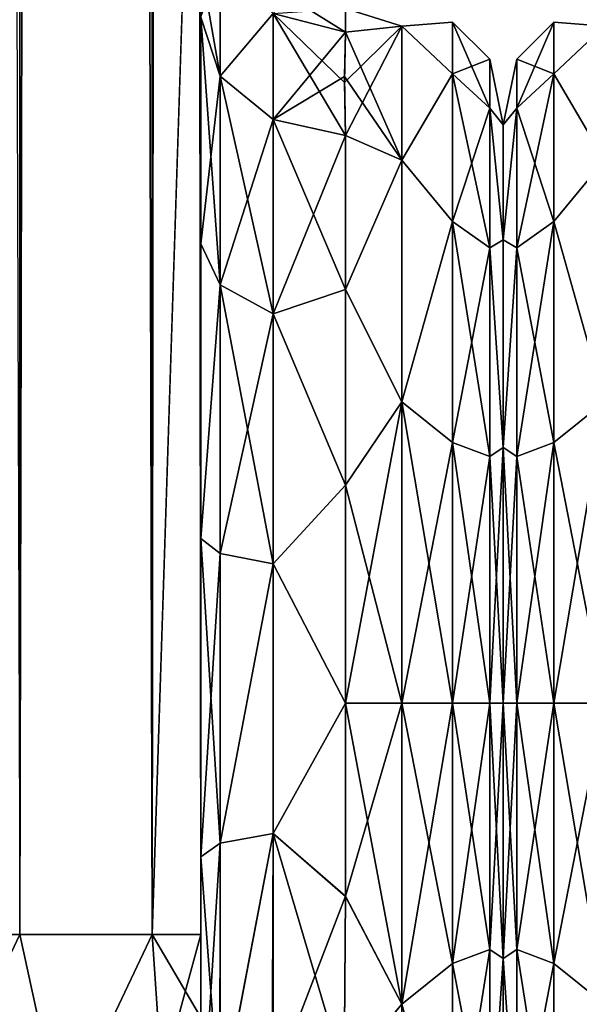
# Model space of a CAD drawing. Extents: x -23 to 470, y -2000 to 0.
# Tile 56 of 246: x 259 to 279, y -1982 to -1948. Entities that reach past the tile are written whole.
import ezdxf

# ---------------------------------------------------------------- set-up
doc = ezdxf.new("R2010")
doc.units = 0
doc.header["$LTSCALE"] = 68.916985
for name, color, linetype in [('297', 7, 'CONTINUOUS'), ('299', 7, 'CONTINUOUS'), ('300', 7, 'CONTINUOUS'), ('301', 7, 'CONTINUOUS'), ('307', 7, 'CONTINUOUS'), ('311', 7, 'CONTINUOUS'), ('330', 7, 'CONTINUOUS'), ('332', 7, 'CONTINUOUS'), ('339', 7, 'CONTINUOUS'), ('340', 7, 'CONTINUOUS'), ('341', 7, 'CONTINUOUS'), ('342', 7, 'CONTINUOUS'), ('343', 7, 'CONTINUOUS'), ('354', 7, 'CONTINUOUS'), ('360', 7, 'CONTINUOUS'), ('374', 7, 'CONTINUOUS'), ('416', 7, 'CONTINUOUS'), ('417', 7, 'CONTINUOUS')]:
    doc.layers.add(name, color=color, linetype=linetype)

msp = doc.modelspace()

# ---------------------------------------------------------------- linework, layer by layer
at = {"layer": '297', "linetype": 'CONTINUOUS'}
for points in [[(265.55, -1982.865, 81.431), (265.55, -1983.734, 81), (265.55, -1928.15, 82), (265.55, -1982.865, 81.431)], [(265.55, -1928.15, 82), (265.55, -1983.734, 81), (265.55, -1936.979, 79.993), (265.55, -1928.15, 82)], [(265.55, -1980, 82), (265.55, -1982.865, 81.431), (265.55, -1928.15, 82), (265.55, -1980, 82)], [(265.55, -1928.15, -82), (265.55, -1936.98, -79.992), (265.55, -1980, -82), (265.55, -1928.15, -82)], [(265.55, -1936.812, 39.073), (265.55, -1936.98, 43.008), (265.55, -1977.313, 28.505), (265.55, -1936.812, 39.073)], [(265.55, -1943.908, 33.613), (265.55, -1936.812, 39.073), (265.55, -1977.313, 28.505), (265.55, -1943.908, 33.613)], [(265.55, -1936.812, -39.073), (265.55, -1943.908, -33.613), (265.55, -1987.5, -74.5), (265.55, -1936.812, -39.073)], [(265.55, -1936.979, -43.007), (265.55, -1936.812, -39.073), (265.55, -1987.5, -74.5), (265.55, -1936.979, -43.007)], [(265.55, -1986.933, 77.36), (265.55, -1987.5, 74.5), (265.55, -1936.979, 79.993), (265.55, -1986.933, 77.36)], [(265.55, -1936.979, 79.993), (265.55, -1987.5, 74.5), (265.55, -1944.159, 74.304), (265.55, -1936.979, 79.993)], [(265.55, -1986.5, 78.234), (265.55, -1986.933, 77.36), (265.55, -1936.979, 79.993), (265.55, -1986.5, 78.234)], [(265.55, -1985.305, 79.801), (265.55, -1986.5, 78.234), (265.55, -1936.979, 79.993), (265.55, -1985.305, 79.801)], [(265.55, -1983.734, 81), (265.55, -1985.305, 79.801), (265.55, -1936.979, 79.993), (265.55, -1983.734, 81)], [(265.55, -1944.159, -48.696), (265.55, -1936.979, -43.007), (265.55, -1987.5, -74.5), (265.55, -1944.159, -48.696)], [(265.55, -1936.98, 43.008), (265.55, -1944.16, 48.698), (265.55, -1977.313, 28.505), (265.55, -1936.98, 43.008)], [(265.55, -1936.98, -79.992), (265.55, -1944.16, -74.302), (265.55, -1985.305, -79.801), (265.55, -1936.98, -79.992)], [(265.55, -1980, -82), (265.55, -1936.98, -79.992), (265.55, -1982.865, -81.431), (265.55, -1980, -82)], [(265.55, -1982.865, -81.431), (265.55, -1936.98, -79.992), (265.55, -1983.734, -81), (265.55, -1982.865, -81.431)], [(265.55, -1983.734, -81), (265.55, -1936.98, -79.992), (265.55, -1985.305, -79.801), (265.55, -1983.734, -81)], [(265.55, -1947.989, 25.648), (265.55, -1943.908, 33.613), (265.55, -1966.313, 28.431), (265.55, -1947.989, 25.648)], [(265.55, -1966.313, 28.431), (265.55, -1943.908, 33.613), (265.55, -1977.313, 28.505), (265.55, -1966.313, 28.431)], [(265.55, -1943.908, -33.613), (265.55, -1947.99, -25.647), (265.55, -1966.313, -28.431), (265.55, -1943.908, -33.613)], [(265.55, -1987.5, -74.5), (265.55, -1943.908, -33.613), (265.55, -1977.313, -28.505), (265.55, -1987.5, -74.5)], [(265.55, -1977.313, -28.505), (265.55, -1943.908, -33.613), (265.55, -1966.313, -28.431), (265.55, -1977.313, -28.505)], [(265.55, -1987.5, 74.5), (265.55, -1987.5, 24.51), (265.55, -1944.159, 74.304), (265.55, -1987.5, 74.5)], [(265.55, -1944.159, 74.304), (265.55, -1987.5, 24.51), (265.55, -1948.128, 66.083), (265.55, -1944.159, 74.304)], [(265.55, -1948.128, -56.917), (265.55, -1944.159, -48.696), (265.55, -1987.5, -74.5), (265.55, -1948.128, -56.917)], [(265.55, -1948.129, 56.92), (265.55, -1987.5, 24.51), (265.55, -1944.16, 48.698), (265.55, -1948.129, 56.92)], [(265.55, -1944.16, 48.698), (265.55, -1987.5, 24.51), (265.55, -1977.313, 28.505), (265.55, -1944.16, 48.698)], [(265.55, -1944.16, -74.302), (265.55, -1948.129, -66.08), (265.55, -1987.5, -74.5), (265.55, -1944.16, -74.302)], [(265.55, -1985.305, -79.801), (265.55, -1944.16, -74.302), (265.55, -1986.5, -78.234), (265.55, -1985.305, -79.801)], [(265.55, -1986.5, -78.234), (265.55, -1944.16, -74.302), (265.55, -1986.933, -77.36), (265.55, -1986.5, -78.234)], [(265.55, -1986.933, -77.36), (265.55, -1944.16, -74.302), (265.55, -1987.5, -74.5), (265.55, -1986.933, -77.36)], [(265.55, -1948.296, 16.707), (265.55, -1947.989, 25.648), (265.55, -1956.131, 24.267), (265.55, -1948.296, 16.707)], [(265.55, -1956.131, 24.267), (265.55, -1947.989, 25.648), (265.55, -1966.313, 28.431), (265.55, -1956.131, 24.267)], [(265.55, -1947.99, -25.647), (265.55, -1948.296, -16.707), (265.55, -1956.132, -24.267), (265.55, -1947.99, -25.647)], [(265.55, -1966.313, -28.431), (265.55, -1947.99, -25.647), (265.55, -1956.132, -24.267), (265.55, -1966.313, -28.431)], [(265.55, -1948.128, 66.083), (265.55, -1987.5, 24.51), (265.55, -1948.129, 56.92), (265.55, -1948.128, 66.083)], [(265.55, -1948.129, -66.08), (265.55, -1948.128, -56.917), (265.55, -1987.5, -74.5), (265.55, -1948.129, -66.08)], [(265.55, -1987.5, -24.51), (265.55, -1987.5, -74.5), (265.55, -1977.313, -28.505), (265.55, -1987.5, -24.51)]]:
    msp.add_3dface(points, dxfattribs=at)
at = {"layer": '299', "linetype": 'CONTINUOUS'}
for points in [[(276, -1952.022, 4.582), (276, -1955.991, 12.803), (276, -1991.978, 4.581), (276, -1952.022, 4.582)], [(276, -1952.022, -4.581), (276, -1952.022, 4.582), (276, -1991.978, 4.581), (276, -1952.022, -4.581)], [(276, -1955.991, -12.803), (276, -1952.022, -4.581), (276, -1988.009, -12.803), (276, -1955.991, -12.803)], [(276, -1988.009, -12.803), (276, -1952.022, -4.581), (276, -1991.978, -4.582), (276, -1988.009, -12.803)], [(276, -1991.978, -4.582), (276, -1952.022, -4.581), (276, -1991.978, 4.581), (276, -1991.978, -4.582)], [(276, -1955.991, 12.803), (276, -1963.173, 18.494), (276, -1988.009, 12.803), (276, -1955.991, 12.803)], [(276, -1991.978, 4.581), (276, -1955.991, 12.803), (276, -1988.009, 12.803), (276, -1991.978, 4.581)], [(276, -1963.174, -18.494), (276, -1955.991, -12.803), (276, -1980.827, -18.494), (276, -1963.174, -18.494)], [(276, -1980.827, -18.494), (276, -1955.991, -12.803), (276, -1988.009, -12.803), (276, -1980.827, -18.494)], [(276, -1963.173, 18.494), (276, -1972, 20.5), (276, -1980.826, 18.494), (276, -1963.173, 18.494)], [(276, -1988.009, 12.803), (276, -1963.173, 18.494), (276, -1980.826, 18.494), (276, -1988.009, 12.803)], [(276, -1972, -20.5), (276, -1963.174, -18.494), (276, -1980.827, -18.494), (276, -1972, -20.5)]]:
    msp.add_3dface(points, dxfattribs=at)
at = {"layer": '300', "linetype": 'CONTINUOUS'}
for points in [[(270.553, -1978.68, 23.052), (272.5, -1972, 24), (270.55, -1972, 24), (270.553, -1978.68, 23.052)], [(272.5, -1972, -24), (272.5, -1982.413, -21.623), (270.55, -1972, -24), (272.5, -1972, -24)], [(270.55, -1972, -24), (272.5, -1982.413, -21.623), (270.553, -1978.685, -23.05), (270.55, -1972, -24)], [(272.5, -1982.413, 21.623), (272.5, -1972, 24), (270.553, -1978.68, 23.052), (272.5, -1982.413, 21.623)], [(270.5, -1984.793, 20.306), (272.5, -1982.413, 21.623), (270.553, -1978.68, 23.052), (270.5, -1984.793, 20.306)], [(270.553, -1978.685, -23.05), (272.5, -1982.413, -21.623), (270.5, -1984.814, -20.293), (270.553, -1978.685, -23.05)], [(272.5, -1982.413, -21.623), (272.5, -1990.764, -14.964), (270.5, -1984.814, -20.293), (272.5, -1982.413, -21.623)]]:
    msp.add_3dface(points, dxfattribs=at)
at = {"layer": '301', "linetype": 'CONTINUOUS'}
for points in [[(272.5, -1948.602, 5.341), (272.5, -1948.602, -5.341), (270.55, -1948, 0), (272.5, -1948.602, 5.341)], [(270.55, -1948, 0), (272.5, -1948.602, -5.341), (270.55, -1948.811, -6.186), (270.55, -1948, 0)], [(270.55, -1948.811, 6.186), (272.5, -1948.602, 5.341), (270.55, -1948, 0), (270.55, -1948.811, 6.186)], [(270.55, -1948.811, -6.186), (272.5, -1953.236, -14.964), (270.516, -1950.345, -10.346), (270.55, -1948.811, -6.186)], [(270.55, -1952.383, 13.826), (272.5, -1948.602, 5.341), (270.518, -1950.554, 10.773), (270.55, -1952.383, 13.826)], [(270.518, -1950.554, 10.773), (272.5, -1948.602, 5.341), (270.55, -1948.811, 6.186), (270.518, -1950.554, 10.773)], [(272.5, -1948.602, -5.341), (272.5, -1953.236, -14.964), (270.55, -1948.811, -6.186), (272.5, -1948.602, -5.341)], [(272.5, -1953.236, 14.964), (272.5, -1948.602, 5.341), (270.55, -1952.383, 13.826), (272.5, -1953.236, 14.964)], [(270.516, -1950.345, -10.346), (272.5, -1953.236, -14.964), (270.55, -1952.383, -13.826), (270.516, -1950.345, -10.346)], [(270.55, -1952.383, -13.826), (272.5, -1953.236, -14.964), (270.55, -1957.708, -19.28), (270.55, -1952.383, -13.826)], [(270.55, -1957.708, 19.28), (272.5, -1953.236, 14.964), (270.55, -1952.383, 13.826), (270.55, -1957.708, 19.28)], [(272.5, -1953.236, -14.964), (272.5, -1961.587, -21.623), (270.55, -1957.708, -19.28), (272.5, -1953.236, -14.964)], [(272.5, -1961.587, 21.623), (272.5, -1953.236, 14.964), (270.55, -1957.708, 19.28), (272.5, -1961.587, 21.623)], [(270.55, -1957.708, -19.28), (272.5, -1961.587, -21.623), (270.55, -1964.474, -22.79), (270.55, -1957.708, -19.28)], [(270.55, -1964.474, 22.79), (272.5, -1961.587, 21.623), (270.55, -1957.708, 19.28), (270.55, -1964.474, 22.79)], [(270.55, -1972, 24), (272.5, -1972, 24), (272.5, -1961.587, 21.623), (270.55, -1972, 24)], [(272.5, -1961.587, -21.623), (272.5, -1972, -24), (270.55, -1964.474, -22.79), (272.5, -1961.587, -21.623)], [(270.55, -1972, 24), (272.5, -1961.587, 21.623), (270.55, -1964.474, 22.79), (270.55, -1972, 24)], [(272.5, -1972, -24), (270.55, -1972, -24), (270.55, -1964.474, -22.79), (272.5, -1972, -24)]]:
    msp.add_3dface(points, dxfattribs=at)
at = {"layer": '307', "linetype": 'CONTINUOUS'}
for points in [[(259.3, -1980, -92.825), (253.05, -1980, -94.5), (259.3, -20, -92.825), (259.3, -1980, -92.825)], [(263.875, -1980, -88.25), (259.3, -1980, -92.825), (263.875, -20, -88.25), (263.875, -1980, -88.25)], [(263.875, -20, -88.25), (259.3, -1980, -92.825), (259.3, -20, -92.825), (263.875, -20, -88.25)], [(265.55, -20, -82), (265.55, -71.85, -82), (263.875, -1980, -88.25), (265.55, -20, -82)], [(265.55, -20, -82), (263.875, -1980, -88.25), (263.875, -20, -88.25), (265.55, -20, -82)], [(265.55, -71.85, -82), (265.55, -1928.15, -82), (263.875, -1980, -88.25), (265.55, -71.85, -82)], [(265.55, -1928.15, -82), (265.55, -1980, -82), (263.875, -1980, -88.25), (265.55, -1928.15, -82)]]:
    msp.add_3dface(points, dxfattribs=at)
at = {"layer": '311', "linetype": 'CONTINUOUS'}
for points in [[(259.3, -20, 92.825), (253.05, -20, 94.5), (259.3, -1980, 92.825), (259.3, -20, 92.825)], [(263.875, -20, 88.25), (259.3, -20, 92.825), (263.875, -1980, 88.25), (263.875, -20, 88.25)], [(263.875, -1980, 88.25), (259.3, -20, 92.825), (259.3, -1980, 92.825), (263.875, -1980, 88.25)], [(265.55, -1980, 82), (265.55, -1928.15, 82), (263.875, -20, 88.25), (265.55, -1980, 82)], [(265.55, -1980, 82), (263.875, -20, 88.25), (263.875, -1980, 88.25), (265.55, -1980, 82)]]:
    msp.add_3dface(points, dxfattribs=at)
at = {"layer": '330', "linetype": 'CONTINUOUS'}
for points in [[(260.744, -1986.61, 90.458), (259.3, -1980, 92.825), (255.732, -1987.534, 92.688), (260.744, -1986.61, 90.458)], [(263.875, -1980, 88.25), (259.3, -1980, 92.825), (260.744, -1986.61, 90.458), (263.875, -1980, 88.25)], [(264.212, -1984.946, 86.44), (263.875, -1980, 88.25), (260.744, -1986.61, 90.458), (264.212, -1984.946, 86.44)], [(265.55, -1982.865, 81.431), (265.55, -1980, 82), (263.875, -1980, 88.25), (265.55, -1982.865, 81.431)], [(265.55, -1982.865, 81.431), (263.875, -1980, 88.25), (264.212, -1984.946, 86.44), (265.55, -1982.865, 81.431)]]:
    msp.add_3dface(points, dxfattribs=at)
at = {"layer": '332', "linetype": 'CONTINUOUS'}
for points in [[(253.05, -1980, -94.5), (259.3, -1980, -92.825), (255.732, -1987.534, -92.688), (253.05, -1980, -94.5)], [(255.732, -1987.534, -92.688), (259.3, -1980, -92.825), (260.744, -1986.61, -90.458), (255.732, -1987.534, -92.688)], [(259.3, -1980, -92.825), (263.875, -1980, -88.25), (260.744, -1986.61, -90.458), (259.3, -1980, -92.825)], [(260.744, -1986.61, -90.458), (263.875, -1980, -88.25), (264.212, -1984.946, -86.44), (260.744, -1986.61, -90.458)], [(263.875, -1980, -88.25), (265.55, -1980, -82), (264.212, -1984.946, -86.44), (263.875, -1980, -88.25)], [(265.55, -1980, -82), (265.55, -1982.865, -81.431), (264.212, -1984.946, -86.44), (265.55, -1980, -82)]]:
    msp.add_3dface(points, dxfattribs=at)
at = {"layer": '339', "linetype": 'CONTINUOUS'}
for points in [[(265.55, -1956.132, -24.267), (265.55, -1948.296, -16.707), (266.221, -1957.552, -22.213), (265.55, -1956.132, -24.267)], [(266.221, -1957.552, -22.213), (265.55, -1948.296, -16.707), (266.221, -1950.341, -15.266), (266.221, -1957.552, -22.213)], [(266.221, -1957.552, -22.213), (266.221, -1950.341, -15.266), (268.055, -1958.551, -20.678), (266.221, -1957.552, -22.213)], [(268.055, -1958.551, -20.678), (266.221, -1950.341, -15.266), (268.055, -1951.838, -14.211), (268.055, -1958.551, -20.678)], [(270.55, -1952.383, -13.826), (270.55, -1957.708, -19.28), (268.055, -1951.838, -14.211), (270.55, -1952.383, -13.826)], [(270.55, -1957.708, -19.28), (268.055, -1958.551, -20.678), (268.055, -1951.838, -14.211), (270.55, -1957.708, -19.28)], [(265.55, -1966.313, -28.431), (265.55, -1956.132, -24.267), (266.221, -1957.552, -22.213), (265.55, -1966.313, -28.431)], [(266.221, -1966.827, -25.989), (265.55, -1966.313, -28.431), (266.221, -1957.552, -22.213), (266.221, -1966.827, -25.989)], [(266.221, -1966.827, -25.989), (266.221, -1957.552, -22.213), (268.055, -1967.185, -24.192), (266.221, -1966.827, -25.989)], [(268.055, -1967.185, -24.192), (266.221, -1957.552, -22.213), (268.055, -1958.551, -20.678), (268.055, -1967.185, -24.192)], [(270.55, -1957.708, -19.28), (270.55, -1964.474, -22.79), (268.055, -1958.551, -20.678), (270.55, -1957.708, -19.28)], [(270.55, -1964.474, -22.79), (268.055, -1967.185, -24.192), (268.055, -1958.551, -20.678), (270.55, -1964.474, -22.79)], [(270.55, -1964.474, -22.79), (270.55, -1972, -24), (268.055, -1967.185, -24.192), (270.55, -1964.474, -22.79)], [(265.55, -1977.313, -28.505), (265.55, -1966.313, -28.431), (266.221, -1976.841, -26.053), (265.55, -1977.313, -28.505)], [(266.221, -1976.841, -26.053), (265.55, -1966.313, -28.431), (266.221, -1966.827, -25.989), (266.221, -1976.841, -26.053)], [(266.221, -1976.841, -26.053), (266.221, -1966.827, -25.989), (268.055, -1967.185, -24.192), (266.221, -1976.841, -26.053)], [(268.055, -1976.506, -24.252), (266.221, -1976.841, -26.053), (268.055, -1967.185, -24.192), (268.055, -1976.506, -24.252)], [(270.55, -1972, -24), (268.055, -1976.506, -24.252), (268.055, -1967.185, -24.192), (270.55, -1972, -24)], [(270.55, -1972, -24), (270.553, -1978.685, -23.05), (268.055, -1976.506, -24.252), (270.55, -1972, -24)], [(266.207, -1986.175, -22.416), (266.221, -1976.841, -26.053), (268.055, -1976.506, -24.252), (266.207, -1986.175, -22.416)], [(268.015, -1985.197, -20.868), (266.207, -1986.175, -22.416), (268.055, -1976.506, -24.252), (268.015, -1985.197, -20.868)], [(270.5, -1984.814, -20.293), (268.015, -1985.197, -20.868), (268.055, -1976.506, -24.252), (270.5, -1984.814, -20.293)], [(270.553, -1978.685, -23.05), (270.5, -1984.814, -20.293), (268.055, -1976.506, -24.252), (270.553, -1978.685, -23.05)], [(266.207, -1986.175, -22.416), (265.55, -1977.313, -28.505), (266.221, -1976.841, -26.053), (266.207, -1986.175, -22.416)], [(265.55, -1987.5, -24.51), (265.55, -1977.313, -28.505), (266.207, -1986.175, -22.416), (265.55, -1987.5, -24.51)]]:
    msp.add_3dface(points, dxfattribs=at)
at = {"layer": '340', "linetype": 'CONTINUOUS'}
for points in [[(265.55, -1948.296, 16.707), (265.55, -1956.131, 24.267), (266.221, -1950.341, 15.266), (265.55, -1948.296, 16.707)], [(266.221, -1950.341, 15.266), (265.55, -1956.131, 24.267), (266.221, -1957.552, 22.213), (266.221, -1950.341, 15.266)], [(266.221, -1950.341, 15.266), (266.221, -1957.552, 22.213), (268.055, -1951.838, 14.211), (266.221, -1950.341, 15.266)], [(268.055, -1951.838, 14.211), (266.221, -1957.552, 22.213), (268.055, -1958.551, 20.678), (268.055, -1951.838, 14.211)], [(270.55, -1952.383, 13.826), (268.055, -1951.838, 14.211), (268.055, -1958.551, 20.678), (270.55, -1952.383, 13.826)], [(270.55, -1957.708, 19.28), (270.55, -1952.383, 13.826), (268.055, -1958.551, 20.678), (270.55, -1957.708, 19.28)], [(265.55, -1956.131, 24.267), (265.55, -1966.313, 28.431), (266.221, -1957.552, 22.213), (265.55, -1956.131, 24.267)], [(266.221, -1957.552, 22.213), (265.55, -1966.313, 28.431), (266.221, -1966.827, 25.989), (266.221, -1957.552, 22.213)], [(266.221, -1957.552, 22.213), (266.221, -1966.827, 25.989), (268.055, -1958.551, 20.678), (266.221, -1957.552, 22.213)], [(270.55, -1964.474, 22.79), (270.55, -1957.708, 19.28), (268.055, -1958.551, 20.678), (270.55, -1964.474, 22.79)], [(268.055, -1958.551, 20.678), (266.221, -1966.827, 25.989), (268.055, -1967.185, 24.192), (268.055, -1958.551, 20.678)], [(270.55, -1964.474, 22.79), (268.055, -1958.551, 20.678), (268.055, -1967.185, 24.192), (270.55, -1964.474, 22.79)], [(270.55, -1972, 24), (270.55, -1964.474, 22.79), (268.055, -1967.185, 24.192), (270.55, -1972, 24)], [(265.55, -1966.313, 28.431), (265.55, -1977.313, 28.505), (266.221, -1966.827, 25.989), (265.55, -1966.313, 28.431)], [(266.221, -1966.827, 25.989), (265.55, -1977.313, 28.505), (266.221, -1976.841, 26.053), (266.221, -1966.827, 25.989)], [(266.221, -1966.827, 25.989), (266.221, -1976.841, 26.053), (268.055, -1967.185, 24.192), (266.221, -1966.827, 25.989)], [(268.055, -1967.185, 24.192), (266.221, -1976.841, 26.053), (268.055, -1976.506, 24.252), (268.055, -1967.185, 24.192)], [(270.55, -1972, 24), (268.055, -1967.185, 24.192), (268.055, -1976.506, 24.252), (270.55, -1972, 24)], [(270.553, -1978.68, 23.052), (270.55, -1972, 24), (268.055, -1976.506, 24.252), (270.553, -1978.68, 23.052)], [(266.221, -1976.841, 26.053), (266.221, -1986.163, 22.396), (268.055, -1976.506, 24.252), (266.221, -1976.841, 26.053)], [(268.055, -1976.506, 24.252), (266.221, -1986.163, 22.396), (268.055, -1985.184, 20.848), (268.055, -1976.506, 24.252)], [(270.553, -1978.68, 23.052), (268.055, -1976.506, 24.252), (268.055, -1985.184, 20.848), (270.553, -1978.68, 23.052)], [(265.55, -1977.313, 28.505), (265.55, -1987.5, 24.51), (266.221, -1976.841, 26.053), (265.55, -1977.313, 28.505)], [(266.221, -1976.841, 26.053), (265.55, -1987.5, 24.51), (266.221, -1986.163, 22.396), (266.221, -1976.841, 26.053)], [(270.5, -1984.793, 20.306), (270.553, -1978.68, 23.052), (268.055, -1985.184, 20.848), (270.5, -1984.793, 20.306)]]:
    msp.add_3dface(points, dxfattribs=at)
at = {"layer": '341', "linetype": 'CONTINUOUS'}
for points in [[(270.55, -1948.811, 6.186), (268.637, -1947.619, 0), (268.05, -1948.164, 6.358), (270.55, -1948.811, 6.186)], [(270.55, -1948.811, 6.186), (270.55, -1948, 0), (268.637, -1947.619, 0), (270.55, -1948.811, 6.186)], [(270.55, -1948, 0), (270.55, -1948.811, -6.186), (268.05, -1948.164, -6.358), (270.55, -1948, 0)]]:
    msp.add_3dface(points, dxfattribs=at)
at = {"layer": '342', "linetype": 'CONTINUOUS'}
for points in [[(272.5, -1948.602, -5.341), (272.5, -1948.602, 5.341), (274.248, -1948.468, 0), (272.5, -1948.602, -5.341)], [(272.5, -1948.602, -5.341), (274.248, -1948.468, 0), (274.248, -1950.259, -9.005), (272.5, -1948.602, -5.341)], [(272.5, -1948.602, 5.341), (274.248, -1950.259, 9.005), (274.248, -1948.468, 0), (272.5, -1948.602, 5.341)], [(274.248, -1948.468, 0), (275.531, -1951.444, -8.515), (274.248, -1950.259, -9.005), (274.248, -1948.468, 0)], [(274.248, -1950.259, 9.005), (275.531, -1949.75, 0), (274.248, -1948.468, 0), (274.248, -1950.259, 9.005)], [(275.531, -1949.75, 0), (275.531, -1951.444, -8.515), (274.248, -1948.468, 0), (275.531, -1949.75, 0)], [(272.5, -1953.236, -14.964), (272.5, -1948.602, -5.341), (274.248, -1950.259, -9.005), (272.5, -1953.236, -14.964)], [(272.5, -1948.602, 5.341), (272.5, -1953.236, 14.964), (274.248, -1950.259, 9.005), (272.5, -1948.602, 5.341)], [(275.531, -1951.444, 8.515), (275.531, -1949.75, 0), (274.248, -1950.259, 9.005), (275.531, -1951.444, 8.515)], [(276, -1952.022, 4.582), (276, -1952.022, -4.581), (275.531, -1949.75, 0), (276, -1952.022, 4.582)], [(275.531, -1951.444, 8.515), (276, -1952.022, 4.582), (275.531, -1949.75, 0), (275.531, -1951.444, 8.515)], [(275.531, -1949.75, 0), (276, -1952.022, -4.581), (275.531, -1951.444, -8.515), (275.531, -1949.75, 0)], [(272.5, -1953.236, -14.964), (274.248, -1950.259, -9.005), (274.248, -1955.36, -16.64), (272.5, -1953.236, -14.964)], [(272.5, -1953.236, 14.964), (274.248, -1955.36, 16.64), (274.248, -1950.259, 9.005), (272.5, -1953.236, 14.964)], [(274.248, -1950.259, -9.005), (275.531, -1956.267, -15.733), (274.248, -1955.36, -16.64), (274.248, -1950.259, -9.005)], [(275.531, -1951.444, -8.515), (275.531, -1956.267, -15.733), (274.248, -1950.259, -9.005), (275.531, -1951.444, -8.515)], [(274.248, -1955.36, 16.64), (275.531, -1951.444, 8.515), (274.248, -1950.259, 9.005), (274.248, -1955.36, 16.64)], [(275.531, -1956.267, 15.733), (275.531, -1951.444, 8.515), (274.248, -1955.36, 16.64), (275.531, -1956.267, 15.733)], [(276, -1955.991, 12.803), (276, -1952.022, 4.582), (275.531, -1951.444, 8.515), (276, -1955.991, 12.803)], [(275.531, -1956.267, 15.733), (276, -1955.991, 12.803), (275.531, -1951.444, 8.515), (275.531, -1956.267, 15.733)], [(276, -1952.022, -4.581), (276, -1955.991, -12.803), (275.531, -1951.444, -8.515), (276, -1952.022, -4.581)], [(275.531, -1951.444, -8.515), (276, -1955.991, -12.803), (275.531, -1956.267, -15.733), (275.531, -1951.444, -8.515)], [(272.5, -1961.587, -21.623), (272.5, -1953.236, -14.964), (274.248, -1955.36, -16.64), (272.5, -1961.587, -21.623)], [(272.5, -1953.236, 14.964), (272.5, -1961.587, 21.623), (274.248, -1955.36, 16.64), (272.5, -1953.236, 14.964)], [(272.5, -1961.587, -21.623), (274.248, -1955.36, -16.64), (274.248, -1962.995, -21.741), (272.5, -1961.587, -21.623)], [(272.5, -1961.587, 21.623), (274.248, -1962.995, 21.741), (274.248, -1955.36, 16.64), (272.5, -1961.587, 21.623)], [(274.248, -1955.36, -16.64), (275.531, -1963.485, -20.556), (274.248, -1962.995, -21.741), (274.248, -1955.36, -16.64)], [(275.531, -1956.267, -15.733), (275.531, -1963.485, -20.556), (274.248, -1955.36, -16.64), (275.531, -1956.267, -15.733)], [(274.248, -1962.995, 21.741), (275.531, -1956.267, 15.733), (274.248, -1955.36, 16.64), (274.248, -1962.995, 21.741)], [(276, -1963.173, 18.494), (276, -1955.991, 12.803), (275.531, -1956.267, 15.733), (276, -1963.173, 18.494)], [(276, -1955.991, -12.803), (276, -1963.174, -18.494), (275.531, -1956.267, -15.733), (276, -1955.991, -12.803)], [(275.531, -1963.485, 20.556), (275.531, -1956.267, 15.733), (274.248, -1962.995, 21.741), (275.531, -1963.485, 20.556)], [(275.531, -1963.485, 20.556), (276, -1963.173, 18.494), (275.531, -1956.267, 15.733), (275.531, -1963.485, 20.556)], [(275.531, -1956.267, -15.733), (276, -1963.174, -18.494), (275.531, -1963.485, -20.556), (275.531, -1956.267, -15.733)], [(272.5, -1961.587, 21.623), (272.5, -1972, 24), (274.248, -1962.995, 21.741), (272.5, -1961.587, 21.623)], [(272.5, -1972, -24), (272.5, -1961.587, -21.623), (274.248, -1972, -23.532), (272.5, -1972, -24)], [(272.5, -1961.587, -21.623), (274.248, -1962.995, -21.741), (274.248, -1972, -23.532), (272.5, -1961.587, -21.623)], [(272.5, -1972, 24), (274.248, -1972, 23.532), (274.248, -1962.995, 21.741), (272.5, -1972, 24)], [(274.248, -1962.995, -21.741), (275.531, -1972, -22.25), (274.248, -1972, -23.532), (274.248, -1962.995, -21.741)], [(275.531, -1963.485, -20.556), (275.531, -1972, -22.25), (274.248, -1962.995, -21.741), (275.531, -1963.485, -20.556)], [(274.248, -1972, 23.532), (275.531, -1963.485, 20.556), (274.248, -1962.995, 21.741), (274.248, -1972, 23.532)], [(275.531, -1972, 22.25), (275.531, -1963.485, 20.556), (274.248, -1972, 23.532), (275.531, -1972, 22.25)], [(276, -1972, 20.5), (276, -1963.173, 18.494), (275.531, -1972, 22.25), (276, -1972, 20.5)], [(275.531, -1972, 22.25), (276, -1963.173, 18.494), (275.531, -1963.485, 20.556), (275.531, -1972, 22.25)], [(276, -1963.174, -18.494), (276, -1972, -20.5), (275.531, -1963.485, -20.556), (276, -1963.174, -18.494)], [(275.531, -1963.485, -20.556), (276, -1972, -20.5), (275.531, -1972, -22.25), (275.531, -1963.485, -20.556)]]:
    msp.add_3dface(points, dxfattribs=at)
at = {"layer": '343', "linetype": 'CONTINUOUS'}
for points in [[(272.5, -1972, 24), (272.5, -1982.413, 21.623), (274.248, -1972, 23.532), (272.5, -1972, 24)], [(274.248, -1972, 23.532), (272.5, -1982.413, 21.623), (274.248, -1981.005, 21.741), (274.248, -1972, 23.532)], [(272.5, -1982.413, -21.623), (272.5, -1972, -24), (274.248, -1981.005, -21.741), (272.5, -1982.413, -21.623)], [(272.5, -1972, -24), (274.248, -1972, -23.532), (274.248, -1981.005, -21.741), (272.5, -1972, -24)], [(275.531, -1980.515, 20.556), (275.531, -1972, 22.25), (274.248, -1981.005, 21.741), (275.531, -1980.515, 20.556)], [(274.248, -1972, -23.532), (275.531, -1980.515, -20.556), (274.248, -1981.005, -21.741), (274.248, -1972, -23.532)], [(274.248, -1972, -23.532), (275.531, -1972, -22.25), (275.531, -1980.515, -20.556), (274.248, -1972, -23.532)], [(275.531, -1972, 22.25), (274.248, -1972, 23.532), (274.248, -1981.005, 21.741), (275.531, -1972, 22.25)], [(276, -1980.826, 18.494), (276, -1972, 20.5), (275.531, -1980.515, 20.556), (276, -1980.826, 18.494)], [(276, -1972, 20.5), (275.531, -1972, 22.25), (275.531, -1980.515, 20.556), (276, -1972, 20.5)], [(276, -1972, -20.5), (276, -1980.827, -18.494), (275.531, -1972, -22.25), (276, -1972, -20.5)], [(275.531, -1972, -22.25), (276, -1980.827, -18.494), (275.531, -1980.515, -20.556), (275.531, -1972, -22.25)], [(274.248, -1988.64, 16.64), (275.531, -1980.515, 20.556), (274.248, -1981.005, 21.741), (274.248, -1988.64, 16.64)], [(275.531, -1987.733, 15.733), (275.531, -1980.515, 20.556), (274.248, -1988.64, 16.64), (275.531, -1987.733, 15.733)], [(275.531, -1980.515, -20.556), (275.531, -1987.733, -15.733), (274.248, -1981.005, -21.741), (275.531, -1980.515, -20.556)], [(275.531, -1980.515, -20.556), (276, -1980.827, -18.494), (275.531, -1987.733, -15.733), (275.531, -1980.515, -20.556)], [(275.531, -1987.733, 15.733), (276, -1980.826, 18.494), (275.531, -1980.515, 20.556), (275.531, -1987.733, 15.733)], [(276, -1988.009, 12.803), (276, -1980.826, 18.494), (275.531, -1987.733, 15.733), (276, -1988.009, 12.803)], [(276, -1980.827, -18.494), (276, -1988.009, -12.803), (275.531, -1987.733, -15.733), (276, -1980.827, -18.494)], [(272.5, -1982.413, 21.623), (274.248, -1988.64, 16.64), (274.248, -1981.005, 21.741), (272.5, -1982.413, 21.623)], [(272.5, -1982.413, -21.623), (274.248, -1981.005, -21.741), (274.248, -1988.64, -16.64), (272.5, -1982.413, -21.623)], [(274.248, -1981.005, -21.741), (275.531, -1987.733, -15.733), (274.248, -1988.64, -16.64), (274.248, -1981.005, -21.741)], [(272.5, -1990.764, -14.964), (272.5, -1982.413, -21.623), (274.248, -1988.64, -16.64), (272.5, -1990.764, -14.964)]]:
    msp.add_3dface(points, dxfattribs=at)
at = {"layer": '354', "linetype": 'CONTINUOUS'}
for points in [[(266.221, -1950.341, -15.266), (265.55, -1948.296, -16.707), (266.22, -1946.395, -6.83), (266.221, -1950.341, -15.266)], [(266.221, -1950.341, -15.266), (266.22, -1946.395, -6.83), (268.05, -1948.164, -6.358), (266.221, -1950.341, -15.266)], [(268.055, -1951.838, -14.211), (266.221, -1950.341, -15.266), (268.05, -1948.164, -6.358), (268.055, -1951.838, -14.211)], [(270.55, -1948.811, -6.186), (268.055, -1951.838, -14.211), (268.05, -1948.164, -6.358), (270.55, -1948.811, -6.186)], [(270.55, -1948.811, -6.186), (270.516, -1950.345, -10.346), (268.055, -1951.838, -14.211), (270.55, -1948.811, -6.186)], [(270.516, -1950.345, -10.346), (270.55, -1952.383, -13.826), (268.055, -1951.838, -14.211), (270.516, -1950.345, -10.346)]]:
    msp.add_3dface(points, dxfattribs=at)
at = {"layer": '360', "linetype": 'CONTINUOUS'}
for points in [[(265.527, -1946.367, 12.9), (265.55, -1948.296, 16.707), (266.221, -1950.341, 15.266), (265.527, -1946.367, 12.9)], [(265.527, -1946.367, 12.9), (266.221, -1950.341, 15.266), (266.22, -1946.395, 6.83), (265.527, -1946.367, 12.9)], [(266.221, -1950.341, 15.266), (268.05, -1948.164, 6.358), (266.22, -1946.395, 6.83), (266.221, -1950.341, 15.266)], [(266.221, -1950.341, 15.266), (268.055, -1951.838, 14.211), (268.05, -1948.164, 6.358), (266.221, -1950.341, 15.266)], [(270.55, -1952.383, 13.826), (270.518, -1950.554, 10.773), (268.05, -1948.164, 6.358), (270.55, -1952.383, 13.826)], [(268.055, -1951.838, 14.211), (270.55, -1952.383, 13.826), (268.05, -1948.164, 6.358), (268.055, -1951.838, 14.211)], [(270.518, -1950.554, 10.773), (270.55, -1948.811, 6.186), (268.05, -1948.164, 6.358), (270.518, -1950.554, 10.773)]]:
    msp.add_3dface(points, dxfattribs=at)
at = {"layer": '374', "linetype": 'CONTINUOUS'}
for points in [[(276, -1952.022, -4.582), (276, -1955.991, -12.803), (276, -1991.978, -4.581), (276, -1952.022, -4.582)], [(276, -1952.022, 4.581), (276, -1952.022, -4.582), (276, -1991.978, -4.581), (276, -1952.022, 4.581)], [(276, -1955.991, 12.803), (276, -1952.022, 4.581), (276, -1988.009, 12.803), (276, -1955.991, 12.803)], [(276, -1988.009, 12.803), (276, -1952.022, 4.581), (276, -1991.978, 4.582), (276, -1988.009, 12.803)], [(276, -1991.978, 4.582), (276, -1952.022, 4.581), (276, -1991.978, -4.581), (276, -1991.978, 4.582)], [(276, -1955.991, -12.803), (276, -1963.173, -18.494), (276, -1988.009, -12.803), (276, -1955.991, -12.803)], [(276, -1991.978, -4.581), (276, -1955.991, -12.803), (276, -1988.009, -12.803), (276, -1991.978, -4.581)], [(276, -1963.174, 18.494), (276, -1955.991, 12.803), (276, -1980.827, 18.494), (276, -1963.174, 18.494)], [(276, -1980.827, 18.494), (276, -1955.991, 12.803), (276, -1988.009, 12.803), (276, -1980.827, 18.494)], [(276, -1963.173, -18.494), (276, -1972, -20.5), (276, -1980.826, -18.494), (276, -1963.173, -18.494)], [(276, -1988.009, -12.803), (276, -1963.173, -18.494), (276, -1980.826, -18.494), (276, -1988.009, -12.803)], [(276, -1972, 20.5), (276, -1963.174, 18.494), (276, -1980.827, 18.494), (276, -1972, 20.5)]]:
    msp.add_3dface(points, dxfattribs=at)
at = {"layer": '416', "linetype": 'CONTINUOUS'}
for points in [[(277.752, -1950.259, -9.005), (276.469, -1949.75, 0), (277.752, -1948.468, 0), (277.752, -1950.259, -9.005)], [(276.469, -1949.75, 0), (276.469, -1951.444, 8.515), (277.752, -1948.468, 0), (276.469, -1949.75, 0)], [(277.752, -1948.468, 0), (276.469, -1951.444, 8.515), (277.752, -1950.259, 9.005), (277.752, -1948.468, 0)], [(279.5, -1948.602, 5.341), (279.5, -1948.602, -5.341), (277.752, -1948.468, 0), (279.5, -1948.602, 5.341)], [(279.5, -1948.602, 5.341), (277.752, -1948.468, 0), (277.752, -1950.259, 9.005), (279.5, -1948.602, 5.341)], [(279.5, -1948.602, -5.341), (277.752, -1950.259, -9.005), (277.752, -1948.468, 0), (279.5, -1948.602, -5.341)], [(279.5, -1953.236, 14.964), (279.5, -1948.602, 5.341), (277.752, -1950.259, 9.005), (279.5, -1953.236, 14.964)], [(279.5, -1948.602, -5.341), (279.5, -1953.236, -14.964), (277.752, -1950.259, -9.005), (279.5, -1948.602, -5.341)], [(276, -1952.022, -4.582), (276, -1952.022, 4.581), (276.469, -1949.75, 0), (276, -1952.022, -4.582)], [(276.469, -1951.444, -8.515), (276, -1952.022, -4.582), (276.469, -1949.75, 0), (276.469, -1951.444, -8.515)], [(276.469, -1949.75, 0), (276, -1952.022, 4.581), (276.469, -1951.444, 8.515), (276.469, -1949.75, 0)], [(276.469, -1951.444, -8.515), (276.469, -1949.75, 0), (277.752, -1950.259, -9.005), (276.469, -1951.444, -8.515)], [(277.752, -1950.259, 9.005), (276.469, -1956.267, 15.733), (277.752, -1955.36, 16.64), (277.752, -1950.259, 9.005)], [(276.469, -1951.444, 8.515), (276.469, -1956.267, 15.733), (277.752, -1950.259, 9.005), (276.469, -1951.444, 8.515)], [(277.752, -1955.36, -16.64), (276.469, -1951.444, -8.515), (277.752, -1950.259, -9.005), (277.752, -1955.36, -16.64)], [(279.5, -1953.236, 14.964), (277.752, -1950.259, 9.005), (277.752, -1955.36, 16.64), (279.5, -1953.236, 14.964)], [(279.5, -1953.236, -14.964), (277.752, -1955.36, -16.64), (277.752, -1950.259, -9.005), (279.5, -1953.236, -14.964)], [(276, -1955.991, -12.803), (276, -1952.022, -4.582), (276.469, -1951.444, -8.515), (276, -1955.991, -12.803)], [(276.469, -1956.267, -15.733), (276, -1955.991, -12.803), (276.469, -1951.444, -8.515), (276.469, -1956.267, -15.733)], [(276, -1952.022, 4.581), (276, -1955.991, 12.803), (276.469, -1951.444, 8.515), (276, -1952.022, 4.581)], [(276.469, -1951.444, 8.515), (276, -1955.991, 12.803), (276.469, -1956.267, 15.733), (276.469, -1951.444, 8.515)], [(276.469, -1956.267, -15.733), (276.469, -1951.444, -8.515), (277.752, -1955.36, -16.64), (276.469, -1956.267, -15.733)], [(279.5, -1961.587, 21.623), (279.5, -1953.236, 14.964), (277.752, -1955.36, 16.64), (279.5, -1961.587, 21.623)], [(279.5, -1953.236, -14.964), (279.5, -1961.587, -21.623), (277.752, -1955.36, -16.64), (279.5, -1953.236, -14.964)], [(277.752, -1955.36, 16.64), (276.469, -1963.485, 20.556), (277.752, -1962.995, 21.741), (277.752, -1955.36, 16.64)], [(276.469, -1956.267, 15.733), (276.469, -1963.485, 20.556), (277.752, -1955.36, 16.64), (276.469, -1956.267, 15.733)], [(277.752, -1962.995, -21.741), (276.469, -1956.267, -15.733), (277.752, -1955.36, -16.64), (277.752, -1962.995, -21.741)], [(279.5, -1961.587, 21.623), (277.752, -1955.36, 16.64), (277.752, -1962.995, 21.741), (279.5, -1961.587, 21.623)], [(279.5, -1961.587, -21.623), (277.752, -1962.995, -21.741), (277.752, -1955.36, -16.64), (279.5, -1961.587, -21.623)], [(276, -1963.173, -18.494), (276, -1955.991, -12.803), (276.469, -1956.267, -15.733), (276, -1963.173, -18.494)], [(276, -1955.991, 12.803), (276, -1963.174, 18.494), (276.469, -1956.267, 15.733), (276, -1955.991, 12.803)], [(276.469, -1963.485, -20.556), (276, -1963.173, -18.494), (276.469, -1956.267, -15.733), (276.469, -1963.485, -20.556)], [(276.469, -1956.267, 15.733), (276, -1963.174, 18.494), (276.469, -1963.485, 20.556), (276.469, -1956.267, 15.733)], [(276.469, -1963.485, -20.556), (276.469, -1956.267, -15.733), (277.752, -1962.995, -21.741), (276.469, -1963.485, -20.556)], [(279.5, -1961.587, -21.623), (279.5, -1972, -24), (277.752, -1962.995, -21.741), (279.5, -1961.587, -21.623)], [(279.5, -1972, 24), (279.5, -1961.587, 21.623), (277.752, -1972, 23.532), (279.5, -1972, 24)], [(279.5, -1961.587, 21.623), (277.752, -1962.995, 21.741), (277.752, -1972, 23.532), (279.5, -1961.587, 21.623)], [(277.752, -1962.995, 21.741), (276.469, -1972, 22.25), (277.752, -1972, 23.532), (277.752, -1962.995, 21.741)], [(276.469, -1963.485, 20.556), (276.469, -1972, 22.25), (277.752, -1962.995, 21.741), (276.469, -1963.485, 20.556)], [(277.752, -1972, -23.532), (276.469, -1963.485, -20.556), (277.752, -1962.995, -21.741), (277.752, -1972, -23.532)], [(279.5, -1972, -24), (277.752, -1972, -23.532), (277.752, -1962.995, -21.741), (279.5, -1972, -24)], [(276, -1972, -20.5), (276, -1963.173, -18.494), (276.469, -1972, -22.25), (276, -1972, -20.5)], [(276.469, -1972, -22.25), (276, -1963.173, -18.494), (276.469, -1963.485, -20.556), (276.469, -1972, -22.25)], [(276, -1963.174, 18.494), (276, -1972, 20.5), (276.469, -1963.485, 20.556), (276, -1963.174, 18.494)], [(276.469, -1963.485, 20.556), (276, -1972, 20.5), (276.469, -1972, 22.25), (276.469, -1963.485, 20.556)], [(276.469, -1972, -22.25), (276.469, -1963.485, -20.556), (277.752, -1972, -23.532), (276.469, -1972, -22.25)]]:
    msp.add_3dface(points, dxfattribs=at)
at = {"layer": '417', "linetype": 'CONTINUOUS'}
for points in [[(276, -1980.826, -18.494), (276, -1972, -20.5), (276.469, -1980.515, -20.556), (276, -1980.826, -18.494)], [(276, -1972, -20.5), (276.469, -1972, -22.25), (276.469, -1980.515, -20.556), (276, -1972, -20.5)], [(276, -1972, 20.5), (276, -1980.827, 18.494), (276.469, -1972, 22.25), (276, -1972, 20.5)], [(276.469, -1972, 22.25), (276, -1980.827, 18.494), (276.469, -1980.515, 20.556), (276.469, -1972, 22.25)], [(277.752, -1972, 23.532), (276.469, -1980.515, 20.556), (277.752, -1981.005, 21.741), (277.752, -1972, 23.532)], [(277.752, -1972, 23.532), (276.469, -1972, 22.25), (276.469, -1980.515, 20.556), (277.752, -1972, 23.532)], [(276.469, -1980.515, -20.556), (276.469, -1972, -22.25), (277.752, -1981.005, -21.741), (276.469, -1980.515, -20.556)], [(276.469, -1972, -22.25), (277.752, -1972, -23.532), (277.752, -1981.005, -21.741), (276.469, -1972, -22.25)], [(279.5, -1972, -24), (279.5, -1982.413, -21.623), (277.752, -1972, -23.532), (279.5, -1972, -24)], [(277.752, -1972, -23.532), (279.5, -1982.413, -21.623), (277.752, -1981.005, -21.741), (277.752, -1972, -23.532)], [(279.5, -1982.413, 21.623), (279.5, -1972, 24), (277.752, -1981.005, 21.741), (279.5, -1982.413, 21.623)], [(279.5, -1972, 24), (277.752, -1972, 23.532), (277.752, -1981.005, 21.741), (279.5, -1972, 24)], [(276.469, -1980.515, 20.556), (276, -1980.827, 18.494), (276.469, -1987.733, 15.733), (276.469, -1980.515, 20.556)], [(276.469, -1987.733, -15.733), (276, -1980.826, -18.494), (276.469, -1980.515, -20.556), (276.469, -1987.733, -15.733)], [(277.752, -1988.64, -16.64), (276.469, -1980.515, -20.556), (277.752, -1981.005, -21.741), (277.752, -1988.64, -16.64)], [(276.469, -1980.515, 20.556), (276.469, -1987.733, 15.733), (277.752, -1981.005, 21.741), (276.469, -1980.515, 20.556)], [(276.469, -1987.733, -15.733), (276.469, -1980.515, -20.556), (277.752, -1988.64, -16.64), (276.469, -1987.733, -15.733)], [(276, -1988.009, -12.803), (276, -1980.826, -18.494), (276.469, -1987.733, -15.733), (276, -1988.009, -12.803)], [(276, -1980.827, 18.494), (276, -1988.009, 12.803), (276.469, -1987.733, 15.733), (276, -1980.827, 18.494)], [(277.752, -1981.005, 21.741), (276.469, -1987.733, 15.733), (277.752, -1988.64, 16.64), (277.752, -1981.005, 21.741)], [(279.5, -1982.413, -21.623), (277.752, -1988.64, -16.64), (277.752, -1981.005, -21.741), (279.5, -1982.413, -21.623)], [(279.5, -1982.413, 21.623), (277.752, -1981.005, 21.741), (277.752, -1988.64, 16.64), (279.5, -1982.413, 21.623)], [(279.5, -1990.764, 14.964), (279.5, -1982.413, 21.623), (277.752, -1988.64, 16.64), (279.5, -1990.764, 14.964)]]:
    msp.add_3dface(points, dxfattribs=at)

doc.saveas('drawing.dxf')
